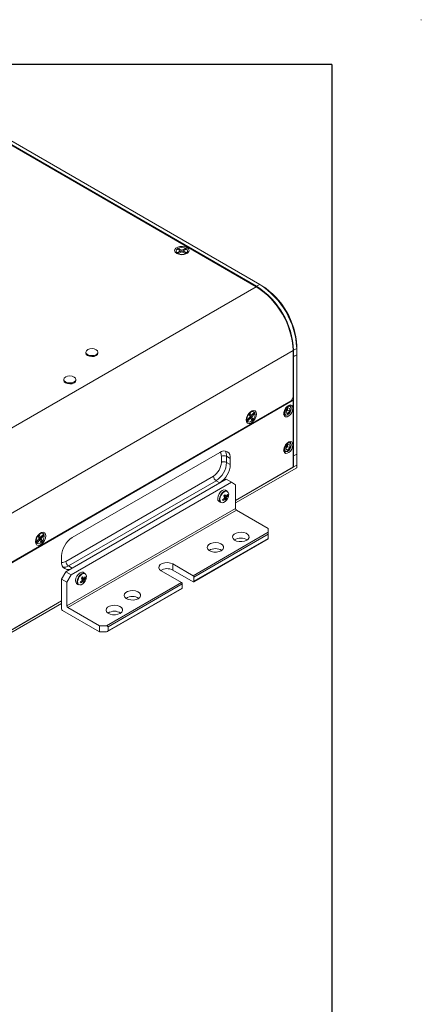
# Model space of a CAD drawing. Header units: millimetres. Extents: x 0 to 1727, y 0 to 1118.
# Tile 43 of 43: x 1499 to 1727, y 559 to 1118. Entities that reach past the tile are written whole.
import ezdxf

# ---------------------------------------------------------------- set-up
doc = ezdxf.new("R2010")
doc.units = ezdxf.units.MM
doc.header["$LTSCALE"] = 2

msp = doc.modelspace()

# ---------------------------------------------------------------- linework, layer by layer
at = {"color": 7, "linetype": 'Continuous', "lineweight": 15}
for p, q in [((1726.95, 1117.6), (1727.2, 1117.6)), ((1727.2, 1117.6), (1727.2, 1117.35)), ((1633.43, 966.07), (1447.84, 1073.21)), ((1448.07, 1073.42), (1633.67, 966.28)), ((1635.46, 967.32), (1449.87, 1074.46)), ((1587.86, 986.33), (1587.86, 985.88)), ((1588.9, 987.19), (1589.66, 987.63)), ((1590.39, 986.33), (1588.9, 987.19)), ((1588.9, 985.46), (1590.39, 986.33)), ((1589.66, 985.02), (1588.9, 985.46)), ((1589.66, 987.63), (1591.16, 986.77)), ((1589.66, 987.63), (1590.16, 986.46)), ((1591.16, 985.89), (1589.66, 985.02)), ((1590.52, 985.52), (1590.39, 986.33)), ((1590.5, 985.68), (1590.56, 985.54)), ((1591.16, 986.77), (1592.66, 987.63)), ((1591.16, 986.77), (1591.16, 985.89)), ((1592.66, 985.02), (1591.16, 985.89)), ((1591.82, 985.68), (1591.76, 985.54)), ((1591.8, 985.52), (1591.93, 986.33)), ((1593.42, 987.19), (1591.93, 986.33)), ((1591.93, 986.33), (1593.42, 985.46)), ((1592.66, 987.63), (1592.16, 986.46)), ((1592.66, 987.63), (1593.42, 987.19)), ((1593.42, 985.46), (1592.66, 985.02)), ((1594.46, 985.88), (1594.46, 986.33)), ((1633.67, 966.28), (1635.46, 967.32)), ((1635.46, 967.32), (1636.66, 966.63)), ((1466.27, 869.58), (1633.43, 966.07)), ((1654.38, 929.78), (1487.23, 833.29)), ((1536.65, 928.92), (1536.65, 928.37)), ((1543.52, 928.37), (1543.52, 928.92)), ((1654.38, 929.78), (1654.38, 903.29)), ((1656.42, 931.03), (1654.62, 929.99)), ((1654.62, 929.99), (1654.62, 926.97)), ((1656.42, 931.03), (1656.42, 932.41)), ((1656.42, 927.46), (1656.42, 931.03)), ((1654.38, 927.11), (1654.62, 926.97)), ((1655.1, 926.7), (1654.38, 927.11)), ((1654.62, 926.42), (1654.38, 926.56)), ((1654.62, 926.42), (1656.42, 927.46)), ((1654.62, 926.97), (1655.1, 926.7)), ((1654.62, 870.06), (1654.62, 926.42)), ((1656.42, 927.46), (1655.1, 926.7)), ((1656.42, 871.1), (1656.42, 927.46)), ((1524.13, 913.42), (1524.13, 912.87)), ((1531, 912.87), (1531, 913.42)), ((1654.38, 901.64), (1487.23, 805.15)), ((1653.18, 901.22), (1488.43, 806.1)), ((1653.18, 901.22), (1654.38, 903.29)), ((1654.38, 901.64), (1653.67, 902.06)), ((1654.38, 863.62), (1654.38, 901.64)), ((1629.36, 893.46), (1630.07, 894.21)), ((1630.07, 894.21), (1630.64, 892.94)), ((1630.64, 892.94), (1632.03, 894.4)), ((1632.08, 895.1), (1631.7, 895.33)), ((1632.03, 894.4), (1632.32, 893.75)), ((1650.19, 894.43), (1650.36, 896.02)), ((1650.19, 894.43), (1651.22, 894.11)), ((1650.21, 894.69), (1651.22, 894.11)), ((1650.26, 895.09), (1650.6, 895.45)), ((1651.56, 897.29), (1650.36, 896.02)), ((1650.6, 895.45), (1651.2, 896.08)), ((1651.28, 896.88), (1651.2, 896.08)), ((1651.2, 896.08), (1652.42, 895.38)), ((1651.22, 894.11), (1652.42, 895.38)), ((1651.3, 897.01), (1651.28, 896.88)), ((1651.28, 896.88), (1651.29, 897)), ((1651.56, 897.29), (1652.59, 896.97)), ((1652.67, 898.53), (1652.16, 898.83)), ((1652.59, 896.97), (1652.42, 895.38)), ((1653.32, 896.81), (1653.32, 897.12)), ((1628.39, 889.61), (1628.78, 889.38)), ((1628.55, 890.74), (1629.93, 892.2)), ((1628.84, 890.09), (1628.55, 890.74)), ((1628.84, 890.09), (1628.68, 890.87)), ((1630.23, 891.55), (1628.84, 890.09)), ((1629.93, 892.2), (1629.36, 893.46)), ((1630.64, 892.94), (1629.37, 893.44)), ((1629.58, 892.98), (1630.93, 892.29)), ((1630.23, 891.55), (1629.7, 891.95)), ((1631.51, 891.03), (1629.82, 892.44)), ((1630.8, 890.28), (1630.23, 891.55)), ((1631.51, 891.03), (1630.8, 890.28)), ((1632.32, 893.75), (1630.93, 892.29)), ((1630.93, 892.29), (1631.51, 891.03)), ((1632.32, 893.75), (1631.34, 893.68)), ((1649.06, 893.46), (1649.58, 893.17)), ((1651.12, 893.32), (1651.39, 893.47)), ((1652.67, 877.79), (1652.16, 878.09)), ((1612.71, 872.06), (1528.9, 823.67)), ((1649.06, 872.72), (1649.58, 872.43)), ((1650.19, 873.69), (1650.36, 875.28)), ((1650.19, 873.69), (1651.22, 873.37)), ((1650.21, 873.95), (1651.22, 873.37)), ((1650.26, 874.35), (1650.6, 874.71)), ((1651.56, 876.55), (1650.36, 875.28)), ((1650.6, 874.71), (1651.2, 875.34)), ((1651.12, 872.58), (1651.39, 872.73)), ((1651.28, 876.14), (1651.2, 875.34)), ((1651.2, 875.34), (1652.42, 874.64)), ((1651.22, 873.37), (1652.42, 874.64)), ((1651.3, 876.27), (1651.28, 876.14)), ((1651.28, 876.14), (1651.29, 876.26)), ((1651.56, 876.55), (1652.59, 876.23)), ((1652.59, 876.23), (1652.42, 874.64)), ((1653.32, 876.07), (1653.32, 876.38)), ((1613.61, 866.35), (1613.61, 869.81)), ((1618.7, 868.6), (1616.6, 869.81)), ((1616.6, 869.81), (1616.6, 866.35)), ((1616.6, 866.35), (1618.7, 865.14)), ((1618.7, 865.14), (1618.7, 868.6)), ((1654.38, 870.2), (1654.62, 870.06)), ((1654.62, 870.06), (1656.42, 871.1)), ((1654.62, 863.76), (1654.62, 870.06)), ((1656.42, 864.8), (1656.42, 871.1)), ((1621.69, 844.75), (1654.62, 863.76)), ((1621.69, 844.75), (1654.38, 863.62)), ((1621.69, 843.32), (1656.42, 863.36)), ((1654.62, 863.76), (1654.38, 863.9)), ((1654.62, 863.76), (1656.42, 864.8)), ((1525.31, 810.19), (1609.12, 858.58)), ((1525.31, 804.29), (1616.3, 856.82)), ((1610.62, 855.98), (1526.8, 807.6)), ((1528.3, 802.56), (1619.3, 855.09)), ((1612.71, 854.78), (1610.62, 855.98)), ((1619.3, 855.09), (1616.3, 856.82)), ((1621.69, 853.71), (1619.3, 855.09)), ((1528.9, 806.39), (1612.71, 854.78)), ((1616.97, 850.03), (1616.06, 850.56)), ((1621.69, 853.71), (1621.69, 840.16)), ((1612.36, 844.13), (1613.26, 843.61)), ((1614.61, 844.65), (1614.47, 845.34)), ((1615.1, 847.4), (1615.03, 847.39)), ((1616.3, 846.95), (1615.05, 847.41)), ((1615.13, 847.03), (1616.59, 846.31)), ((1615.89, 845.57), (1615.35, 845.99)), ((1616.74, 845.49), (1615.38, 846.62)), ((1617.35, 847.55), (1616.71, 847.5)), ((1525.9, 784.86), (1621.69, 840.16)), ((1622.17, 839.33), (1526.38, 784.03)), ((1622.17, 839.33), (1640.25, 828.89)), ((1640.25, 826.68), (1640.25, 828.89)), ((1508.81, 821.61), (1510.2, 823.07)), ((1509.11, 820.97), (1508.81, 821.61)), ((1509.11, 820.97), (1508.94, 821.75)), ((1510.49, 822.42), (1509.11, 820.97)), ((1509.63, 824.34), (1510.33, 825.09)), ((1510.2, 823.07), (1509.63, 824.34)), ((1510.9, 823.82), (1509.64, 824.32)), ((1509.84, 823.85), (1511.2, 823.17)), ((1510.49, 822.42), (1509.97, 822.83)), ((1511.77, 821.9), (1510.09, 823.32)), ((1510.33, 825.09), (1510.9, 823.82)), ((1511.06, 821.16), (1510.49, 822.42)), ((1510.9, 823.82), (1512.29, 825.28)), ((1511.77, 821.9), (1511.06, 821.16)), ((1512.58, 824.63), (1511.2, 823.17)), ((1511.2, 823.17), (1511.77, 821.9)), ((1512.58, 824.63), (1511.61, 824.56)), ((1512.35, 825.98), (1511.96, 826.21)), ((1512.29, 825.28), (1512.58, 824.63)), ((1597.59, 802.05), (1640.25, 826.68)), ((1597.93, 798.56), (1640.25, 823)), ((1640.25, 825.58), (1598.07, 801.22)), ((1598.07, 798.87), (1640.25, 823.22)), ((1640.25, 823.22), (1640.25, 825.58)), ((1508.66, 820.49), (1509.05, 820.26)), ((1522.91, 813.3), (1522.91, 809.85)), ((1526.8, 807.6), (1528.9, 806.39)), ((1579.46, 804.86), (1590.96, 798.22)), ((1597.59, 802.05), (1586.1, 808.69)), ((1586.1, 805.23), (1586.1, 808.69)), ((1597.59, 798.6), (1586.1, 805.23)), ((1522.91, 800.14), (1525.31, 804.29)), ((1522.91, 783.13), (1522.91, 800.14)), ((1525.9, 798.41), (1522.91, 800.14)), ((1525.31, 804.29), (1528.3, 802.56)), ((1528.3, 802.56), (1525.9, 798.41)), ((1534.28, 800.74), (1534.2, 800.73)), ((1535.48, 800.29), (1534.23, 800.76)), ((1534.3, 800.38), (1535.77, 799.65)), ((1535.06, 798.91), (1534.53, 799.34)), ((1535.92, 798.83), (1534.55, 799.96)), ((1536.14, 803.38), (1535.24, 803.9)), ((1536.53, 800.89), (1535.89, 800.85)), ((1598.07, 798.87), (1598.07, 801.22)), ((1525.9, 798.41), (1525.9, 784.86)), ((1531.53, 797.47), (1532.43, 796.95)), ((1533.78, 797.99), (1533.64, 798.68)), ((1548.29, 773.6), (1590.96, 798.22)), ((1548.97, 770.3), (1591.3, 794.73)), ((1591.44, 797.39), (1549.25, 773.04)), ((1549.25, 770.69), (1591.44, 795.04)), ((1591.44, 795.04), (1591.44, 797.39)), ((1483.44, 763.51), (1522.91, 786.29)), ((1486.99, 766.99), (1522.91, 787.72)), ((1487.23, 767.13), (1522.91, 787.72)), ((1526.38, 784.03), (1544.46, 773.6)), ((1544.46, 770.14), (1523.39, 782.3)), ((1544.46, 770.14), (1544.46, 773.6)), ((1544.46, 773.6), (1548.29, 773.6)), ((1549.25, 773.04), (1549.25, 770.69)), ((1548.29, 770.14), (1544.46, 770.14))]:
    msp.add_line(p, q, dxfattribs=at)
at = {"color": 7, "linetype": 'Continuous', "lineweight": 30}
for q in [(50.8, 1092.2), (1676.4, 25.4)]:
    msp.add_line((1676.4, 1092.2), q, dxfattribs=at)
at = {"color": 7, "linetype": 'Continuous', "lineweight": 15, "flags": 128}
for points in [[(1588.26, 984.93), (1589.43, 984.46), (1590.8, 984.24), (1592.22, 984.32), (1593.51, 984.66), (1594.52, 985.25), (1595.12, 985.99), (1595.25, 986.81), (1594.88, 987.61), (1594.06, 988.28), (1592.89, 988.75), (1591.52, 988.96), (1590.1, 988.89), (1588.81, 988.55), (1587.8, 987.96), (1587.2, 987.22), (1587.07, 986.4), (1587.44, 985.6), (1588.26, 984.93)], [(1588.83, 987.68), (1588.11, 987.06), (1587.86, 986.33), (1588.11, 985.6), (1588.83, 984.98), (1589.9, 984.57), (1591.16, 984.42), (1592.42, 984.57), (1593.5, 984.98), (1594.21, 985.6), (1594.46, 986.33), (1594.21, 987.06), (1593.5, 987.68), (1592.42, 988.09), (1591.16, 988.23), (1589.9, 988.09), (1588.83, 987.68)], [(1587.86, 985.88), (1588.11, 985.15), (1588.35, 984.88)], [(1593.97, 984.88), (1594.21, 985.15), (1594.46, 985.88)], [(1542.57, 930.3), (1543.29, 929.64), (1543.52, 928.88), (1543.23, 928.12), (1542.46, 927.49), (1541.33, 927.07), (1540.01, 926.94), (1538.7, 927.11), (1537.6, 927.55), (1536.88, 928.21), (1536.65, 928.97), (1536.94, 929.72), (1537.71, 930.36), (1538.84, 930.77), (1540.17, 930.91), (1541.47, 930.74), (1542.57, 930.3)], [(1543.52, 928.37), (1543.52, 928.33), (1543.23, 927.57), (1542.46, 926.94), (1541.33, 926.52), (1540.01, 926.39), (1538.7, 926.56), (1537.6, 927), (1536.88, 927.65), (1536.65, 928.37)], [(1530.05, 914.79), (1530.77, 914.14), (1531, 913.37), (1530.71, 912.62), (1529.94, 911.99), (1528.81, 911.57), (1527.49, 911.44), (1526.18, 911.6), (1525.08, 912.05), (1524.36, 912.7), (1524.13, 913.46), (1524.42, 914.22), (1525.19, 914.85), (1526.32, 915.27), (1527.64, 915.4), (1528.95, 915.24), (1530.05, 914.79)], [(1531, 912.87), (1531, 912.82), (1530.71, 912.07), (1529.94, 911.43), (1528.81, 911.02), (1527.49, 910.88), (1526.18, 911.05), (1525.08, 911.5), (1524.36, 912.15), (1524.13, 912.87)], [(1633.58, 893.78), (1633.4, 894.83), (1632.9, 895.54), (1632.12, 895.85), (1631.18, 895.7), (1630.17, 895.12), (1629.22, 894.17), (1628.45, 892.98), (1627.95, 891.68), (1627.77, 890.43), (1627.95, 889.39), (1628.45, 888.67), (1629.22, 888.37), (1630.17, 888.51), (1631.18, 889.1), (1632.12, 890.04), (1632.9, 891.24), (1633.4, 892.53), (1633.58, 893.78)], [(1631.33, 890.27), (1632.08, 891.29), (1632.59, 892.45), (1632.77, 893.59), (1632.59, 894.52), (1632.09, 895.1), (1631.33, 895.25), (1630.44, 894.94), (1629.54, 894.22), (1628.78, 893.2), (1628.28, 892.03), (1628.1, 890.9), (1628.28, 889.97), (1628.78, 889.39), (1629.54, 889.24), (1630.43, 889.55), (1631.33, 890.27)], [(1631.7, 895.33), (1630.94, 895.48), (1630.58, 895.4)], [(1654.25, 897.07), (1654.07, 898.06), (1653.56, 898.72), (1652.8, 898.94), (1651.87, 898.71), (1650.91, 898.06), (1650.05, 897.06), (1649.4, 895.87), (1649.05, 894.63), (1649.05, 893.52), (1649.4, 892.68), (1650.05, 892.23), (1650.91, 892.24), (1651.87, 892.69), (1652.8, 893.53), (1653.56, 894.64), (1654.07, 895.88), (1654.25, 897.07)], [(1650.65, 897.33), (1650.03, 896.49), (1649.61, 895.52), (1649.46, 894.59), (1649.61, 893.82), (1650.02, 893.34), (1650.65, 893.22), (1651.39, 893.47), (1652.12, 894.07), (1652.75, 894.91), (1653.17, 895.87), (1653.32, 896.81), (1653.17, 897.58), (1652.75, 898.06), (1652.13, 898.18), (1651.39, 897.93), (1650.65, 897.33)], [(1653.32, 897.12), (1653.15, 897.99), (1652.68, 898.53), (1651.96, 898.67), (1651.69, 898.62)], [(1649.01, 893.97), (1649.1, 893.72), (1649.57, 893.17), (1650.28, 893.03), (1651.12, 893.32), (1651.12, 893.32)], [(1654.25, 876.33), (1654.07, 877.32), (1653.56, 877.98), (1652.8, 878.2), (1651.87, 877.97), (1650.91, 877.32), (1650.05, 876.32), (1649.4, 875.13), (1649.05, 873.89), (1649.05, 872.78), (1649.4, 871.94), (1650.05, 871.49), (1650.91, 871.5), (1651.87, 871.95), (1652.8, 872.79), (1653.56, 873.9), (1654.07, 875.14), (1654.25, 876.33)], [(1650.65, 876.59), (1650.03, 875.75), (1649.61, 874.78), (1649.46, 873.85), (1649.61, 873.08), (1650.02, 872.6), (1650.65, 872.48), (1651.39, 872.73), (1652.12, 873.33), (1652.75, 874.17), (1653.17, 875.13), (1653.32, 876.07), (1653.17, 876.84), (1652.75, 877.32), (1652.13, 877.44), (1651.39, 877.19), (1650.65, 876.59)], [(1653.32, 876.38), (1653.15, 877.25), (1652.68, 877.79), (1651.96, 877.93), (1651.69, 877.88)], [(1649.01, 873.23), (1649.1, 872.98), (1649.57, 872.43), (1650.28, 872.29), (1651.12, 872.58), (1651.12, 872.58)], [(1656.42, 864.8), (1656.42, 864.22), (1656.42, 863.78), (1656.42, 863.49), (1656.42, 863.37), (1656.42, 863.36)], [(1613.21, 849.56), (1612.4, 848.49), (1611.84, 847.26), (1611.59, 846.05), (1611.7, 845), (1612.15, 844.28), (1612.36, 844.13)], [(1616.06, 850.56), (1615.93, 850.62), (1615.1, 850.71), (1614.15, 850.34), (1613.21, 849.56)], [(1616.97, 850.03), (1616.83, 850.1), (1616, 850.19), (1615.05, 849.82), (1614.11, 849.04)], [(1617.46, 846.43), (1617.75, 847.39), (1617.81, 848.49), (1617.54, 849.36), (1616.96, 849.87), (1616.16, 849.95), (1615.25, 849.59), (1614.34, 848.85)], [(1614.11, 849.04), (1613.3, 847.97), (1612.74, 846.74), (1612.5, 845.53), (1612.61, 844.48), (1613.05, 843.76), (1613.26, 843.61)], [(1614.34, 848.85), (1613.56, 847.82), (1613.02, 846.63), (1612.79, 845.46), (1612.89, 844.46), (1613.33, 843.76), (1614.02, 843.46), (1614.9, 843.6), (1615.82, 844.16), (1616.63, 844.99)], [(1513.84, 824.66), (1513.66, 825.7), (1513.16, 826.42), (1512.39, 826.72), (1511.44, 826.57), (1510.43, 825.99), (1509.49, 825.05), (1508.71, 823.85), (1508.21, 822.56), (1508.03, 821.31), (1508.21, 820.26), (1508.71, 819.55), (1509.49, 819.24), (1510.43, 819.39), (1511.44, 819.97), (1512.39, 820.92), (1513.16, 822.11), (1513.66, 823.41), (1513.84, 824.66)], [(1511.59, 821.14), (1512.35, 822.17), (1512.85, 823.33), (1513.03, 824.47), (1512.86, 825.4), (1512.35, 825.98), (1511.59, 826.13), (1510.7, 825.82), (1509.81, 825.1), (1509.05, 824.08), (1508.54, 822.91), (1508.36, 821.78), (1508.54, 820.85), (1509.04, 820.26), (1509.8, 820.11), (1510.7, 820.42), (1511.59, 821.14)], [(1511.96, 826.21), (1511.2, 826.35), (1510.85, 826.28)], [(1628, 822.14), (1628.9, 822.87), (1629.34, 823.72), (1629.28, 824.61), (1628.72, 825.44), (1627.72, 826.12), (1626.39, 826.58), (1624.88, 826.76), (1623.35, 826.65), (1621.96, 826.26), (1620.87, 825.63), (1620.19, 824.83), (1620, 823.94), (1620.32, 823.07), (1621.11, 822.3), (1622.29, 821.73), (1623.72, 821.4), (1625.27, 821.37), (1626.75, 821.62), (1628, 822.14)], [(1640.25, 825.58), (1640.25, 825.69), (1640.25, 825.83), (1640.25, 825.98), (1640.25, 826.13), (1640.25, 826.28), (1640.25, 826.43), (1640.25, 826.56), (1640.25, 826.68)], [(1640.25, 823), (1640.25, 823), (1640.25, 823.01), (1640.25, 823.06), (1640.25, 823.13), (1640.25, 823.22)], [(1613.58, 816.21), (1614.48, 816.93), (1614.92, 817.79), (1614.85, 818.68), (1614.29, 819.51), (1613.29, 820.19), (1611.97, 820.64), (1610.46, 820.83), (1608.92, 820.72), (1607.54, 820.33), (1606.44, 819.7), (1605.77, 818.89), (1605.58, 818.01), (1605.89, 817.14), (1606.68, 816.37), (1607.86, 815.8), (1609.3, 815.47), (1610.84, 815.43), (1612.32, 815.69), (1613.58, 816.21)], [(1586.1, 808.69), (1584.76, 809.23), (1583.19, 809.47), (1581.56, 809.39), (1580.09, 808.99), (1578.94, 808.33), (1578.25, 807.47), (1578.11, 806.54), (1578.53, 805.63), (1579.46, 804.86)], [(1532.39, 802.91), (1531.58, 801.83), (1531.01, 800.61), (1530.77, 799.39), (1530.88, 798.35), (1531.33, 797.62), (1531.53, 797.47)], [(1533.29, 802.39), (1532.48, 801.31), (1531.92, 800.09), (1531.67, 798.87), (1531.78, 797.83), (1532.23, 797.1), (1532.43, 796.95)], [(1533.52, 802.19), (1532.74, 801.16), (1532.2, 799.98), (1531.97, 798.8), (1532.07, 797.8), (1532.5, 797.1), (1533.2, 796.8), (1534.07, 796.94), (1535, 797.5), (1535.8, 798.33)], [(1535.24, 803.9), (1535.11, 803.96), (1534.28, 804.05), (1533.33, 803.68), (1532.39, 802.91)], [(1536.14, 803.38), (1536.01, 803.44), (1535.18, 803.53), (1534.23, 803.16), (1533.29, 802.39)], [(1536.63, 799.77), (1536.92, 800.73), (1536.99, 801.83), (1536.72, 802.7), (1536.14, 803.21), (1535.34, 803.29), (1534.43, 802.93), (1533.52, 802.19)], [(1566.44, 788.99), (1567.34, 789.72), (1567.78, 790.57), (1567.71, 791.46), (1567.15, 792.29), (1566.15, 792.97), (1564.83, 793.43), (1563.31, 793.61), (1561.78, 793.5), (1560.4, 793.11), (1559.3, 792.48), (1558.63, 791.68), (1558.43, 790.8), (1558.75, 789.92), (1559.54, 789.16), (1560.72, 788.58), (1562.16, 788.26), (1563.7, 788.22), (1565.18, 788.48), (1566.44, 788.99)], [(1556.16, 780.67), (1557.06, 781.39), (1557.5, 782.25), (1557.44, 783.14), (1556.87, 783.97), (1555.88, 784.65), (1554.55, 785.1), (1553.04, 785.29), (1551.51, 785.18), (1550.12, 784.78), (1549.03, 784.15), (1548.35, 783.35), (1548.16, 782.47), (1548.47, 781.6), (1549.27, 780.83), (1550.44, 780.25), (1551.88, 779.93), (1553.42, 779.89), (1554.9, 780.15), (1556.16, 780.67)]]:
    msp.add_lwpolyline(points, dxfattribs=at)
at = {"color": 7, "linetype": 'Continuous', "lineweight": 15}
for centre, radius, start, end in [((1610.92, 928.96), 45.54, 2.6055, 57.3945), ((1608.89, 927.71), 45.54, 2.6055, 57.3945), ((1609.13, 927.92), 45.54, 2.6055, 57.3945), ((1613.52, 930.46), 42.94, 2.6055, 57.3945), ((1649.13, 896.82), 2.01, 304.4597, 316.9251), ((1648.74, 897.22), 2.57, 316.3863, 352.2471), ((1629.11, 890.76), 1.36, 189.6394, 238.0302), ((1615.05, 869.19), 3.7, 350.7859, 129.2033), ((1609.87, 870), 3.75, 357.0942, 35.4544), ((1611.54, 870.05), 5.07, 357.2504, 33.5315), ((1649.13, 876.08), 2.01, 304.4596, 316.9248), ((1648.74, 876.48), 2.57, 316.3864, 352.247), ((1603.86, 866.8), 9.76, 302.6055, 357.3945), ((1603.61, 866.95), 13.01, 302.6055, 357.3945), ((1615.11, 866.92), 3.25, 62.6101, 117.39), ((1615.11, 863.47), 3.25, 62.6101, 117.39), ((1605.7, 865.74), 13.01, 302.6055, 357.3945), ((1612.37, 858.73), 3.25, 182.6058, 237.3941), ((1609.91, 852.39), 8.4, 301.7892, 312.5984), ((1627.07, 850.63), 13.83, 202.9063, 205.6373), ((1611.16, 850.82), 7.07, 299.1512, 311.9291), ((1599.49, 862.63), 21.76, 315.262, 317.7709), ((1604.86, 840.66), 12.09, 27.3251, 33.3942), ((1609.31, 843.12), 7.97, 28.7507, 37.8393), ((1613.21, 844.47), 2.89, 6.5382, 22.3394), ((1612.66, 848.7), 5.2, 311.2558, 321.7771), ((1611.49, 850.95), 6.25, 320.2337, 333.3986), ((1612.2, 849.87), 5.65, 320.9402, 335.7746), ((1614.45, 845.49), 2.29, 0.0566, 20.9629), ((1611.83, 848.72), 6.07, 322.1491, 337.8563), ((1611.82, 848.73), 6.09, 322.1761, 337.8292), ((1614.78, 846.75), 2.7, 17.2587, 31.2841), ((1622.73, 840.21), 1.04, 182.6052, 237.3946), ((1535.91, 812.71), 13.01, 122.6055, 177.3945), ((1624.69, 816.54), 6.82, 58.0211, 121.9788), ((1509.38, 821.64), 1.36, 189.5942, 238.0762), ((1610.26, 810.61), 6.82, 58.0211, 121.9789), ((1526.56, 809.25), 3.7, 170.786, 309.2033), ((1523.27, 813.34), 3.75, 264.5485, 302.9025), ((1524.06, 811.86), 5.07, 266.4713, 302.7466), ((1528.55, 810.34), 3.25, 182.6058, 237.3941), ((1582.79, 799.09), 6.97, 61.754, 121.3278), ((1529.09, 805.73), 8.4, 301.7892, 312.5984), ((1518.67, 815.97), 21.76, 315.262, 317.7709), ((1524.03, 794), 12.09, 27.3255, 33.3936), ((1528.49, 796.46), 7.97, 28.7503, 37.8396), ((1530.67, 804.29), 6.25, 320.2335, 333.3987), ((1531.38, 803.21), 5.65, 320.9403, 335.7746), ((1533.62, 798.83), 2.29, 0.0572, 20.9623), ((1531.01, 802.06), 6.07, 322.1491, 337.8563), ((1530.99, 802.07), 6.09, 322.1763, 337.8292), ((1533.95, 800.09), 2.7, 17.2584, 31.2844), ((1597.03, 801.18), 1.04, 2.6076, 57.3931), ((1546.25, 803.98), 13.83, 202.9061, 205.6369), ((1530.34, 804.17), 7.07, 299.1512, 311.9291), ((1532.39, 797.81), 2.89, 6.5375, 22.3399), ((1531.84, 802.04), 5.2, 311.2557, 321.777), ((1590.4, 797.35), 1.04, 2.6076, 57.3931), ((1591.11, 795), 0.325, 304.0582, 7.2486), ((1597.78, 798.83), 0.296, 230.799, 9.2096), ((1563.12, 783.4), 6.82, 58.0212, 121.9789), ((1523.95, 783.18), 1.04, 182.6055, 237.3943), ((1526.94, 784.91), 1.04, 182.6052, 237.3946), ((1552.84, 775.07), 6.82, 58.0211, 121.9788)]:
    msp.add_arc(centre, radius, start, end, dxfattribs=at)
for centre, start_param, end_param in [((1548.29, 773.04), 0, 1.570796), ((1548.29, 770.69), 4.712389, 6.283185)]:
    msp.add_ellipse(centre, major_axis=(0.958, 0), ratio=0.577382, start_param=start_param, end_param=end_param, dxfattribs=at)

doc.saveas('drawing.dxf')
